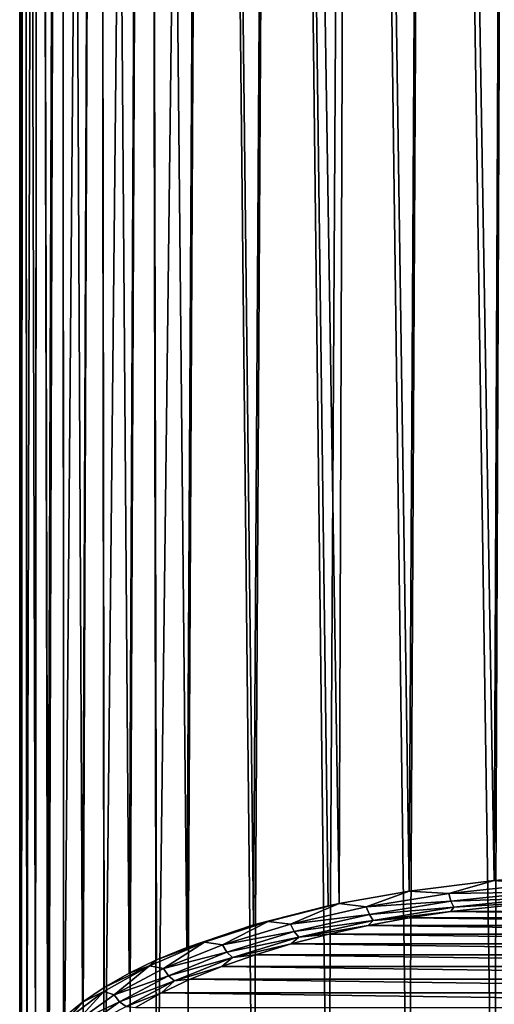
# Model space of a CAD drawing. Header units: metres. Extents: x -24 to 24, y -117 to 33.
# Tile 10 of 27: x -11 to -3, y -83 to -67. Entities that reach past the tile are written whole.
import ezdxf

# ---------------------------------------------------------------- set-up
doc = ezdxf.new("R2010")
doc.units = ezdxf.units.M
doc.layers.add('solid_ONO_BIDET_ASM_SW0002', color=7, linetype='CONTINUOUS')

msp = doc.modelspace()

# ---------------------------------------------------------------- linework, layer by layer
at = {"layer": 'solid_ONO_BIDET_ASM_SW0002'}
for points in [[(-10.969909, -84.733589, 41.113079), (-10.92468, -13.671188, 41.585228), (-11, -13.610658, 40.299999)], [(-11, -85.017448, 40.299999), (-11, -13.610658, 40.299999), (-10.924667, -13.671198, 39.014675)], [(-11, -85.017448, 40.299999), (-10.969909, -84.733589, 41.113079), (-11, -13.610658, 40.299999)], [(-10.969914, -85.301285, 39.487), (-11, -85.017448, 40.299999), (-10.924667, -13.671198, 39.014675)], [(-10.879884, -85.583389, 38.678848), (-10.969914, -85.301285, 39.487), (-10.924667, -13.671198, 39.014675)], [(-10.969909, -84.733589, 41.113079), (-10.879874, -84.451477, 41.921215), (-10.92468, -13.671188, 41.585228)], [(-10.730642, -84.172867, 42.719364), (-10.69088, -13.854786, 42.889477), (-10.92468, -13.671188, 41.585228)], [(-10.879874, -84.451477, 41.921215), (-10.730642, -84.172867, 42.719364), (-10.92468, -13.671188, 41.585228)], [(-10.879884, -85.583389, 38.678848), (-10.924667, -13.671198, 39.014675), (-10.69082, -13.854833, 37.710274)], [(-10.730656, -85.862007, 37.880699), (-10.879884, -85.583389, 38.678848), (-10.69082, -13.854833, 37.710274)], [(-10.523469, -86.135429, 37.097408), (-10.730656, -85.862007, 37.880699), (-10.69082, -13.854833, 37.710274)], [(-10.730642, -84.172867, 42.719364), (-10.52345, -83.899445, 43.502655), (-10.69088, -13.854786, 42.889477)], [(-10.52345, -83.899445, 43.502655), (-10.279691, -14.162555, 44.214909), (-10.69088, -13.854786, 42.889477)], [(-10.523469, -86.135429, 37.097408), (-10.69082, -13.854833, 37.710274), (-10.27958, -14.162636, 36.3848)], [(-10.509892, -86.150894, 37.053127), (-10.523469, -86.135429, 37.097408), (-10.27958, -14.162636, 36.3848)], [(-10.52345, -83.899445, 43.502655), (-10.259981, -83.632828, 44.266457), (-10.279691, -14.162555, 44.214909)], [(-10.260004, -86.402046, 36.333599), (-10.509892, -86.150894, 37.053127), (-10.27958, -14.162636, 36.3848)], [(-9.942326, -83.374542, 45.006397), (-9.666192, -14.588171, 45.550213), (-10.279691, -14.162555, 44.214909)], [(-10.259981, -83.632828, 44.266457), (-9.942326, -83.374542, 45.006397), (-10.279691, -14.162555, 44.214909)], [(-10.260004, -86.402046, 36.333599), (-10.27958, -14.162636, 36.3848), (-9.666006, -14.588294, 35.049446)], [(-9.942352, -86.660332, 35.593662), (-10.260004, -86.402046, 36.333599), (-9.666006, -14.588294, 35.049446)], [(-9.572971, -86.908859, 34.88168), (-9.942352, -86.660332, 35.593662), (-9.666006, -14.588294, 35.049446)], [(-9.942326, -83.374542, 45.006397), (-9.572934, -83.126015, 45.718388), (-9.666192, -14.588171, 45.550213)], [(-9.154564, -82.888542, 46.398685), (-8.838996, -15.103713, 46.847637), (-9.666192, -14.588171, 45.550213)], [(-9.572934, -83.126015, 45.718388), (-9.154564, -82.888542, 46.398685), (-9.666192, -14.588171, 45.550213)], [(-9.572971, -86.908859, 34.88168), (-9.666006, -14.588294, 35.049446), (-8.838763, -15.103849, 33.752045)], [(-9.154635, -87.146317, 34.201424), (-9.572971, -86.908859, 34.88168), (-8.838763, -15.103849, 33.752045)], [(-8.690372, -87.371521, 33.556305), (-9.154635, -87.146317, 34.201424), (-8.838763, -15.103849, 33.752045)], [(-9.154564, -82.888542, 46.398685), (-8.69022, -82.663307, 47.043892), (-8.838996, -15.103713, 46.847637)], [(-8.183105, -82.451378, 47.65097), (-7.814652, -15.658263, 48.041431), (-8.838996, -15.103713, 46.847637)], [(-8.69022, -82.663307, 47.043892), (-8.183105, -82.451378, 47.65097), (-8.838996, -15.103713, 46.847637)], [(-8.690372, -87.371521, 33.556305), (-8.838763, -15.103849, 33.752045), (-7.814337, -15.658421, 32.55825)], [(-8.183388, -87.583405, 32.949345), (-8.690372, -87.371521, 33.556305), (-7.814337, -15.658421, 32.55825)], [(-7.054423, -87.96373, 31.859911), (-8.183388, -87.583405, 32.949345), (-7.814337, -15.658421, 32.55825)], [(-8.183105, -82.451378, 47.65097), (-7.054304, -82.071129, 48.740189), (-7.814652, -15.658263, 48.041431)], [(-7.054304, -82.071129, 48.740189), (-6.644589, -16.189486, 49.066429), (-7.814652, -15.658263, 48.041431)], [(-7.054423, -87.96373, 31.859911), (-7.814337, -15.658421, 32.55825), (-6.644247, -16.189627, 31.53331)], [(-5.795336, -88.281204, 30.950451), (-7.054423, -87.96373, 31.859911), (-6.644247, -16.189627, 31.53331)], [(-7.054304, -82.071129, 48.740189), (-5.795143, -81.753654, 49.64967), (-6.644589, -16.189486, 49.066429)], [(-5.611247, -81.714729, 49.761177), (-5.381185, -16.652113, 49.893898), (-6.644589, -16.189486, 49.066429)], [(-5.795143, -81.753654, 49.64967), (-5.611247, -81.714729, 49.761177), (-6.644589, -16.189486, 49.066429)], [(-5.795336, -88.281204, 30.950451), (-6.644247, -16.189627, 31.53331), (-5.380869, -16.652214, 30.705927)], [(-4.434023, -88.531548, 30.233252), (-5.795336, -88.281204, 30.950451), (-5.380869, -16.652214, 30.705927)], [(-5.611247, -81.714729, 49.761177), (-4.433711, -81.503296, 50.366886), (-5.381185, -16.652113, 49.893898)], [(-4.433711, -81.503296, 50.366886), (-4.063025, -17.021805, 50.522079), (-5.381185, -16.652113, 49.893898)], [(-4.434023, -88.531548, 30.233252), (-5.380869, -16.652214, 30.705927), (-4.062732, -17.021873, 30.077805)], [(-2.997253, -88.712036, 29.716217), (-4.434023, -88.531548, 30.233252), (-4.062732, -17.021873, 30.077805)], [(-4.433711, -81.503296, 50.366886), (-2.996949, -81.32283, 50.883869), (-4.063025, -17.021805, 50.522079)], [(-2.996949, -81.32283, 50.883869), (-2.717262, -17.287756, 50.959099), (-4.063025, -17.021805, 50.522079)], [(-2.997253, -88.712036, 29.716217), (-4.062732, -17.021873, 30.077805), (-2.716981, -17.2878, 29.640829)], [(-1.510898, -88.820938, 29.404259), (-2.997253, -88.712036, 29.716217), (-2.716981, -17.2878, 29.640829)], [(-2.996949, -81.32283, 50.883869), (-1.510665, -81.213951, 51.195774), (-2.717262, -17.287756, 50.959099)], [(-3.764819, -81.541435, 50.615189), (-2.996949, -81.32283, 50.883869), (-4.433711, -81.503296, 50.366886)], [(-3.764819, -81.541435, 50.615189), (-2.293007, -81.386635, 51.040493), (-2.996949, -81.32283, 50.883869)], [(-2.293007, -81.386635, 51.040493), (-1.510665, -81.213951, 51.195774), (-2.996949, -81.32283, 50.883869)], [(-2.269679, -81.520065, 50.980244), (-2.293007, -81.386635, 51.040493), (-3.764819, -81.541435, 50.615189)], [(-5.15415, -81.767944, 49.992855), (-4.433711, -81.503296, 50.366886), (-5.611247, -81.714729, 49.761177)], [(-5.15415, -81.767944, 49.992855), (-3.764819, -81.541435, 50.615189), (-4.433711, -81.503296, 50.366886)], [(-3.726697, -81.673309, 50.559212), (-3.764819, -81.541435, 50.615189), (-5.15415, -81.767944, 49.992855)], [(-2.269679, -81.520065, 50.980244), (-3.764819, -81.541435, 50.615189), (-3.726697, -81.673309, 50.559212)], [(-2.269679, -81.520065, 50.980244), (-3.726697, -81.673309, 50.559212), (-2.240886, -81.623245, 50.883499)], [(-3.726697, -81.673309, 50.559212), (-3.679645, -81.774567, 50.467735), (-2.240886, -81.623245, 50.883499)], [(-2.240886, -81.623245, 50.883499), (-3.679645, -81.774567, 50.467735), (-2.262022, -81.689728, 50.758553)], [(-6.811386, -82.014458, 48.937222), (-5.795143, -81.753654, 49.64967), (-7.054304, -82.071129, 48.740189)], [(-6.811386, -82.014458, 48.937222), (-5.611247, -81.714729, 49.761177), (-5.795143, -81.753654, 49.64967)], [(-6.433576, -82.059937, 49.190617), (-5.611247, -81.714729, 49.761177), (-6.811386, -82.014458, 48.937222)], [(-6.433576, -82.059937, 49.190617), (-5.15415, -81.767944, 49.992855), (-5.611247, -81.714729, 49.761177)], [(-5.102297, -81.897583, 49.943027), (-5.15415, -81.767944, 49.992855), (-6.433576, -82.059937, 49.190617)], [(-3.726697, -81.673309, 50.559212), (-5.15415, -81.767944, 49.992855), (-5.102297, -81.897583, 49.943027)], [(-3.726697, -81.673309, 50.559212), (-5.102297, -81.897583, 49.943027), (-3.679645, -81.774567, 50.467735)], [(-5.102297, -81.897583, 49.943027), (-5.038298, -81.996078, 49.859138), (-3.679645, -81.774567, 50.467735)], [(-3.679645, -81.774567, 50.467735), (-5.038298, -81.996078, 49.859138), (-3.725706, -81.847832, 50.324154)], [(-3.725706, -81.847832, 50.324154), (3.725455, -81.847801, 50.324245), (-2.262022, -81.689728, 50.758553)], [(-3.679645, -81.774567, 50.467735), (-3.725706, -81.847832, 50.324154), (-2.262022, -81.689728, 50.758553)], [(-5.102297, -81.897583, 49.943027), (-6.433576, -82.059937, 49.190617), (-6.369344, -82.186752, 49.148544)], [(-5.102297, -81.897583, 49.943027), (-6.369344, -82.186752, 49.148544), (-5.038298, -81.996078, 49.859138)], [(-6.369344, -82.186752, 49.148544), (-6.290067, -82.281761, 49.07423), (-5.038298, -81.996078, 49.859138)], [(-5.038298, -81.996078, 49.859138), (-6.290067, -82.281761, 49.07423), (-5.121763, -82.083282, 49.677258)], [(-5.121763, -82.083282, 49.677258), (5.121546, -82.083237, 49.67738), (-4.433957, -81.956017, 50.02692)], [(-5.038298, -81.996078, 49.859138), (-5.121763, -82.083282, 49.677258), (-4.433957, -81.956017, 50.02692)], [(-5.038298, -81.996078, 49.859138), (-4.433957, -81.956017, 50.02692), (-3.725706, -81.847832, 50.324154)], [(-4.433957, -81.956017, 50.02692), (4.433777, -81.955986, 50.027004), (-3.725706, -81.847832, 50.324154)], [(-4.433957, -81.956017, 50.02692), (5.121546, -82.083237, 49.67738), (4.433777, -81.955986, 50.027004)], [(-3.725706, -81.847832, 50.324154), (4.433777, -81.955986, 50.027004), (3.725455, -81.847801, 50.324245)], [(-7.881805, -82.365738, 47.97208), (-7.054304, -82.071129, 48.740189), (-8.183105, -82.451378, 47.65097)], [(-7.881805, -82.365738, 47.97208), (-6.811386, -82.014458, 48.937222), (-7.054304, -82.071129, 48.740189)], [(-7.580226, -82.409973, 48.228893), (-6.811386, -82.014458, 48.937222), (-7.881805, -82.365738, 47.97208)], [(-7.580226, -82.409973, 48.228893), (-6.433576, -82.059937, 49.190617), (-6.811386, -82.014458, 48.937222)], [(-6.369344, -82.186752, 49.148544), (-6.433576, -82.059937, 49.190617), (-7.580226, -82.409973, 48.228893)], [(-6.290067, -82.281761, 49.07423), (-5.785353, -82.229271, 49.276165), (-5.121763, -82.083282, 49.677258)], [(-5.785353, -82.229271, 49.276165), (5.785158, -82.229225, 49.276295), (-5.121763, -82.083282, 49.677258)], [(-5.121763, -82.083282, 49.677258), (5.785158, -82.229225, 49.276295), (5.121546, -82.083237, 49.67738)], [(-6.369344, -82.186752, 49.148544), (-7.580226, -82.409973, 48.228893), (-7.505162, -82.533485, 48.195904)], [(-6.369344, -82.186752, 49.148544), (-7.505162, -82.533485, 48.195904), (-6.290067, -82.281761, 49.07423)], [(-7.505162, -82.533485, 48.195904), (-7.412515, -82.62442, 48.132797), (-6.290067, -82.281761, 49.07423)], [(-6.290067, -82.281761, 49.07423), (-7.412515, -82.62442, 48.132797), (-6.421049, -82.393539, 48.824841)], [(-6.421049, -82.393539, 48.824841), (6.420865, -82.393486, 48.824986), (-5.785353, -82.229271, 49.276165)], [(-6.290067, -82.281761, 49.07423), (-6.421049, -82.393539, 48.824841), (-5.785353, -82.229271, 49.276165)], [(-5.785353, -82.229271, 49.276165), (6.420865, -82.393486, 48.824986), (5.785158, -82.229225, 49.276295)], [(-8.808728, -82.761345, 46.885159), (-7.881805, -82.365738, 47.97208), (-8.69022, -82.663307, 47.043892)], [(-8.575883, -82.809921, 47.130047), (-7.881805, -82.365738, 47.97208), (-8.808728, -82.761345, 46.885159)], [(-7.881805, -82.365738, 47.97208), (-8.183105, -82.451378, 47.65097), (-8.69022, -82.663307, 47.043892)], [(-8.575883, -82.809921, 47.130047), (-7.580226, -82.409973, 48.228893), (-7.881805, -82.365738, 47.97208)], [(-7.505162, -82.533485, 48.195904), (-7.580226, -82.409973, 48.228893), (-8.575883, -82.809921, 47.130047)], [(-7.412515, -82.62442, 48.132797), (-7.024946, -82.5755, 48.324902), (-6.421049, -82.393539, 48.824841)], [(-7.024946, -82.5755, 48.324902), (7.024755, -82.575439, 48.325069), (-6.421049, -82.393539, 48.824841)], [(-6.421049, -82.393539, 48.824841), (7.024755, -82.575439, 48.325069), (6.420865, -82.393486, 48.824986)], [(-8.808728, -82.761345, 46.885159), (-8.69022, -82.663307, 47.043892), (-9.154564, -82.888542, 46.398685)], [(-7.505162, -82.533485, 48.195904), (-8.575883, -82.809921, 47.130047), (-8.491641, -82.929749, 47.107178)], [(-7.505162, -82.533485, 48.195904), (-8.491641, -82.929749, 47.107178), (-7.412515, -82.62442, 48.132797)], [(-8.491641, -82.929749, 47.107178), (-8.387665, -83.016136, 47.056568), (-7.412515, -82.62442, 48.132797)], [(-7.412515, -82.62442, 48.132797), (-8.387665, -83.016136, 47.056568), (-7.593196, -82.774475, 47.778225)], [(-7.593196, -82.774475, 47.778225), (7.593005, -82.774406, 47.778423), (-7.024946, -82.5755, 48.324902)], [(-7.412515, -82.62442, 48.132797), (-7.593196, -82.774475, 47.778225), (-7.024946, -82.5755, 48.324902)], [(-7.024946, -82.5755, 48.324902), (7.593005, -82.774406, 47.778423), (7.024755, -82.575439, 48.325069)], [(-9.580578, -83.193748, 45.697155), (-8.808728, -82.761345, 46.885159), (-9.572934, -83.126015, 45.718388)], [(-9.406621, -83.251343, 45.917248), (-8.808728, -82.761345, 46.885159), (-9.580578, -83.193748, 45.697155)], [(-8.808728, -82.761345, 46.885159), (-9.154564, -82.888542, 46.398685), (-9.572934, -83.126015, 45.718388)], [(-9.406621, -83.251343, 45.917248), (-8.575883, -82.809921, 47.130047), (-8.808728, -82.761345, 46.885159)], [(-8.491641, -82.929749, 47.107178), (-8.575883, -82.809921, 47.130047), (-9.406621, -83.251343, 45.917248)], [(-8.387665, -83.016136, 47.056568), (-8.121985, -82.989639, 47.187073), (-7.593196, -82.774475, 47.778225)], [(-8.121985, -82.989639, 47.187073), (8.121793, -82.989555, 47.187305), (-7.593196, -82.774475, 47.778225)], [(-7.593196, -82.774475, 47.778225), (8.121793, -82.989555, 47.187305), (7.593005, -82.774406, 47.778423)], [(-8.491641, -82.929749, 47.107178), (-9.406621, -83.251343, 45.917248), (-9.314897, -83.367195, 45.905296)], [(-8.491641, -82.929749, 47.107178), (-9.314897, -83.367195, 45.905296), (-8.387665, -83.016136, 47.056568)], [(-8.607461, -83.219978, 46.554207), (8.607293, -83.219894, 46.554447), (-8.121985, -82.989639, 47.187073)], [(-8.387665, -83.016136, 47.056568), (-8.607461, -83.219978, 46.554207), (-8.121985, -82.989639, 47.187073)], [(-8.121985, -82.989639, 47.187073), (8.607293, -83.219894, 46.554447), (8.121793, -82.989555, 47.187305)], [(-9.580578, -83.193748, 45.697155), (-9.572934, -83.126015, 45.718388), (-9.942326, -83.374542, 45.006397)], [(-9.314897, -83.367195, 45.905296), (-9.201687, -83.448677, 45.86816), (-8.387665, -83.016136, 47.056568)], [(-8.387665, -83.016136, 47.056568), (-9.201687, -83.448677, 45.86816), (-8.607461, -83.219978, 46.554207)], [(-10.18876, -83.655388, 44.428791), (-9.580578, -83.193748, 45.697155), (-9.942326, -83.374542, 45.006397)], [(-10.062125, -83.725754, 44.613819), (-9.580578, -83.193748, 45.697155), (-10.18876, -83.655388, 44.428791)], [(-10.062125, -83.725754, 44.613819), (-9.406621, -83.251343, 45.917248), (-9.580578, -83.193748, 45.697155)], [(-9.314897, -83.367195, 45.905296), (-9.406621, -83.251343, 45.917248), (-10.062125, -83.725754, 44.613819)], [(-9.201687, -83.448677, 45.86816), (-9.045984, -83.464378, 45.882736), (-8.607461, -83.219978, 46.554207)], [(-9.045984, -83.464378, 45.882736), (9.045832, -83.464287, 45.882992), (-8.607461, -83.219978, 46.554207)], [(-8.607461, -83.219978, 46.554207), (9.045832, -83.464287, 45.882992), (8.607293, -83.219894, 46.554447)], [(-10.18876, -83.655388, 44.428791), (-9.942326, -83.374542, 45.006397), (-10.259981, -83.632828, 44.266457)], [(-9.314897, -83.367195, 45.905296), (-10.062125, -83.725754, 44.613819), (-9.964618, -83.837418, 44.613361)], [(-9.314897, -83.367195, 45.905296), (-9.964618, -83.837418, 44.613361), (-9.201687, -83.448677, 45.86816)]]:
    msp.add_3dface(points, dxfattribs=at)

doc.saveas('drawing.dxf')
